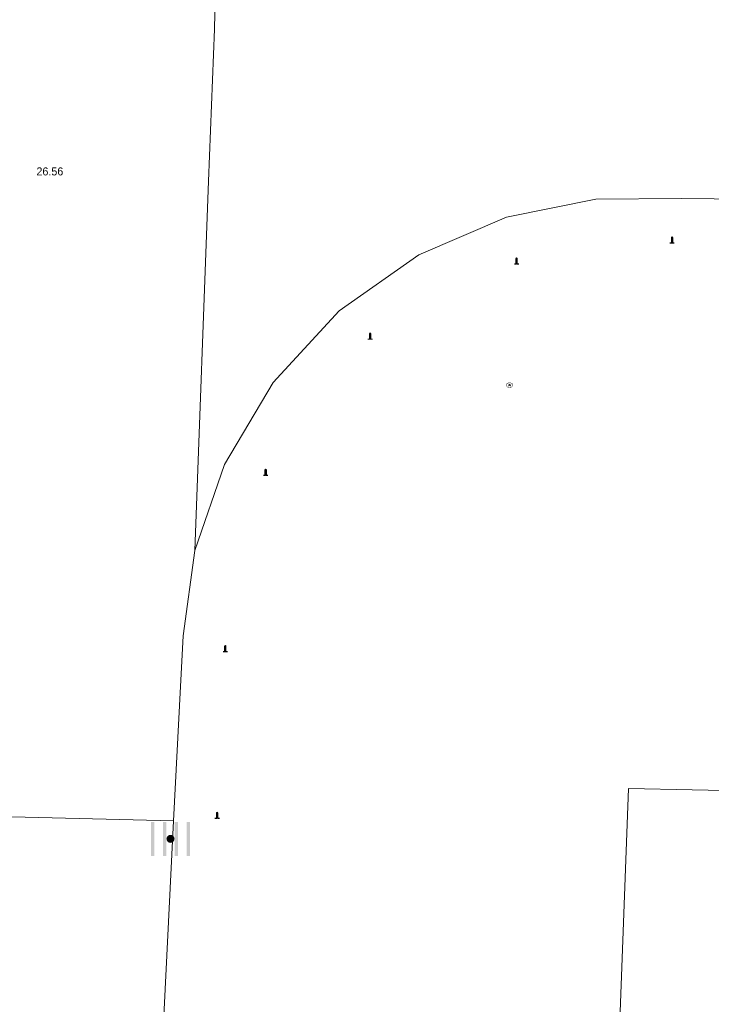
# Model space of a CAD drawing. Header units: metres. Extents: x 197457 to 198138, y 353986 to 354984.
# Tile 141 of 217: x 197887 to 197896, y 354426 to 354438. Entities that reach past the tile are written whole.
import ezdxf

# ---------------------------------------------------------------- set-up
doc = ezdxf.new("R2010")
doc.units = ezdxf.units.M
doc.header["$MEASUREMENT"] = 0
doc.layers.add('afsluitpaal', color=7, linetype='Continuous', lineweight=0, true_color=0xde7233)
doc.layers.add('kolk', color=7, linetype='Continuous', lineweight=0, true_color=0x104b6e)
for name, color, linetype, lineweight in [('Grens beheer openbare ruimte wegbeheer', 253, 'Continuous', 0), ('Grens maaiveld', 253, 'Continuous', 0), ('Hoogtepunt', 7, 'Continuous', 0), ('kant verharding', 7, 'Continuous', 0), ('waterleidingput', 132, 'Continuous', 0)]:
    doc.layers.add(name, color=color, linetype=linetype, lineweight=lineweight)
doc.styles.add('Style-WORKING', font='WORKING.shx')

# ---------------------------------------------------------------- blocks, each defined once
blk = doc.blocks.new('kolk')
at = {"layer": 'kolk', "linetype": 'Continuous', "lineweight": 0, "true_color": 0xbd2877}
for points in [[(-0.489, -0.425), (-0.489, 0), (-0.489, 0.425), (-0.404, 0.425), (-0.404, 0), (-0.404, -0.425)], [(-0.191, -0.425), (-0.191, 0), (-0.191, 0.425), (-0.106, 0.425), (-0.106, 0), (-0.106, -0.425)], [(0.106, -0.425), (0.106, 0), (0.106, 0.425), (0.191, 0.425), (0.191, 0), (0.191, -0.425)], [(0.404, -0.425), (0.404, 0), (0.404, 0.425), (0.489, 0.425), (0.489, 0), (0.489, -0.425)]]:
    blk.add_hatch(color=232, dxfattribs=at).paths.add_polyline_path(points)
at = {"layer": 'kolk', "linetype": 'Continuous', "lineweight": 0, "true_color": 0x681648}
blk.add_hatch(color=219, dxfattribs=at).paths.add_polyline_path([(0.1, 0, 1), (-0.1, 0, 1)])
blk = doc.blocks.new('afsluitpaal')
at = {"layer": 'afsluitpaal', "linetype": 'Continuous', "lineweight": 0, "true_color": 0xbd2877}
blk.add_hatch(color=232, dxfattribs=at).paths.add_polyline_path([(0.15, 0.65, 1), (-0.15, 0.65), (-0.15, 0.05), (-0.3, 0.05), (-0.3, -0.1), (0, -0.1, -0.414214), (-0.1, 0, -1), (0.1, 0, -0.414214), (0, -0.1), (0.3, -0.1), (0.3, 0.05), (0.15, 0.05)])
at = {"layer": 'afsluitpaal', "linetype": 'Continuous', "lineweight": 0, "true_color": 0x681648}
blk.add_hatch(color=219, dxfattribs=at).paths.add_polyline_path([(0.1, 0, 1), (-0.1, 0, 1)])
blk = doc.blocks.new('waterleidingput')
at = {"layer": 'waterleidingput', "linetype": 'Continuous', "lineweight": 0, "true_color": 0x248bcb}
h = blk.add_hatch(color=142, dxfattribs=at)
edge = h.paths.add_edge_path()
edge.add_spline(control_points=[(0.44, 0), (0.44, 0.04), (0.43, 0.09), (0.36, 0.2), (0.28, 0.26), (0.09, 0.32), (-0.02, 0.33), (-0.22, 0.29), (-0.31, 0.24), (-0.42, 0.12), (-0.44, 0.06), (-0.44, -0.06), (-0.42, -0.12), (-0.33, -0.22), (-0.28, -0.26), (-0.1, -0.33), (0.04, -0.33), (0.27, -0.27), (0.37, -0.2), (0.43, -0.08), (0.44, -0.04), (0.44, 0)], knot_values=[0, 0, 0, 0, 0.060484, 0.060484, 0.178041, 0.178041, 0.295599, 0.295599, 0.413157, 0.413157, 0.498623, 0.498623, 0.584089, 0.584089, 0.669555, 0.669555, 0.808438, 0.808438, 0.94732, 0.94732, 1, 1, 1, 1], degree=3, periodic=0)
edge = h.paths.add_edge_path(flags=16)
edge.add_ellipse((0, 0), major_axis=(0.392, 0), ratio=0.689655, start_angle=0, end_angle=360)
for points in [[(-0.05, -0.09, -0.141608), (-0.09, -0.05), (-0.1, -0.09), (-0.17, 0.18), (-0.22, 0.18), (-0.12, -0.17), (-0.07, -0.17)], [(0.03, 0.18), (-0.02, 0.18), (-0.05, 0.09, -0.269854), (0.05, 0.09)], [(0.23, 0.18), (0.18, 0.18), (0.1, -0.09), (0.09, -0.05, -0.141608), (0.05, -0.09), (0.08, -0.17), (0.13, -0.17)]]:
    blk.add_hatch(color=142, dxfattribs=at).paths.add_polyline_path(points)
at = {"layer": 'waterleidingput', "linetype": 'Continuous', "lineweight": 0, "true_color": 0x104b6e}
blk.add_hatch(color=156, dxfattribs=at).paths.add_polyline_path([(0.1, 0, 1), (-0.1, 0, 1)])

msp = doc.modelspace()

# ---------------------------------------------------------------- linework, layer by layer
at = {"layer": 'Grens beheer openbare ruimte wegbeheer', "linetype": 'Continuous', "lineweight": 0, "flags": 128}
msp.add_lwpolyline([(197889.29, 354431.474), (197889.461, 354436.079), (197889.534, 354437.975), (197889.709, 354446.17)], dxfattribs=at)
at = {"layer": 'Grens maaiveld', "linetype": 'Continuous', "lineweight": 0}
msp.add_line((197889.024, 354428.106), (197884.115, 354428.226), dxfattribs=at)
at = {"layer": 'Grens maaiveld', "linetype": 'Continuous', "lineweight": 0, "flags": 128}
msp.add_lwpolyline([(197894.535, 354424.169), (197894.695, 354428.509), (197897.868, 354428.442)], dxfattribs=at)
at = {"layer": 'kant verharding', "linetype": 'Continuous', "lineweight": 0}
for p, q in [((197889.29, 354431.474), (197889.142, 354430.414)), ((197889.142, 354430.414), (197889.11, 354429.782)), ((197889.024, 354428.106), (197889.11, 354429.782)), ((197889.024, 354428.106), (197888.897, 354425.59))]:
    msp.add_line(p, q, dxfattribs=at)
at = {"layer": 'kant verharding', "linetype": 'Continuous', "lineweight": 0, "flags": 128}
msp.add_lwpolyline([(197896.984, 354435.845), (197895.357, 354435.864), (197894.287, 354435.856), (197893.173, 354435.629), (197892.081, 354435.162), (197891.088, 354434.463), (197890.265, 354433.571), (197889.66, 354432.549), (197889.29, 354431.474)], dxfattribs=at)

# ---------------------------------------------------------------- block references
at = {"layer": 'afsluitpaal', "linetype": 'Continuous', "lineweight": 0, "xscale": 0.1, "yscale": 0.1, "zscale": 0.1}
for p in [(197895.238, 354435.311), (197893.3, 354435.05), (197891.475, 354434.113), (197890.172, 354432.416), (197889.669, 354430.217), (197889.567, 354428.139)]:
    msp.add_blockref('afsluitpaal', p, dxfattribs=at)
at = {"layer": 'kolk', "linetype": 'Continuous', "lineweight": 0, "xscale": 0.5, "yscale": 0.5}
msp.add_blockref('kolk', (197888.986, 354427.881), dxfattribs=at)
at = {"layer": 'waterleidingput', "linetype": 'Continuous', "lineweight": 0, "xscale": 0.1, "yscale": 0.1, "zscale": 0.1}
msp.add_blockref('waterleidingput', (197893.212, 354433.537), dxfattribs=at)

# ---------------------------------------------------------------- texts
at = {"layer": 'Hoogtepunt', "linetype": 'Continuous', "lineweight": 0, "style": 'Style-WORKING'}
msp.add_text('26.56', height=0.1, dxfattribs=at).set_placement((197887.315, 354436.151))
msp.add_text('26.56', height=0.1, dxfattribs=at).set_placement((197887.315, 354436.151))

doc.saveas('drawing.dxf')
